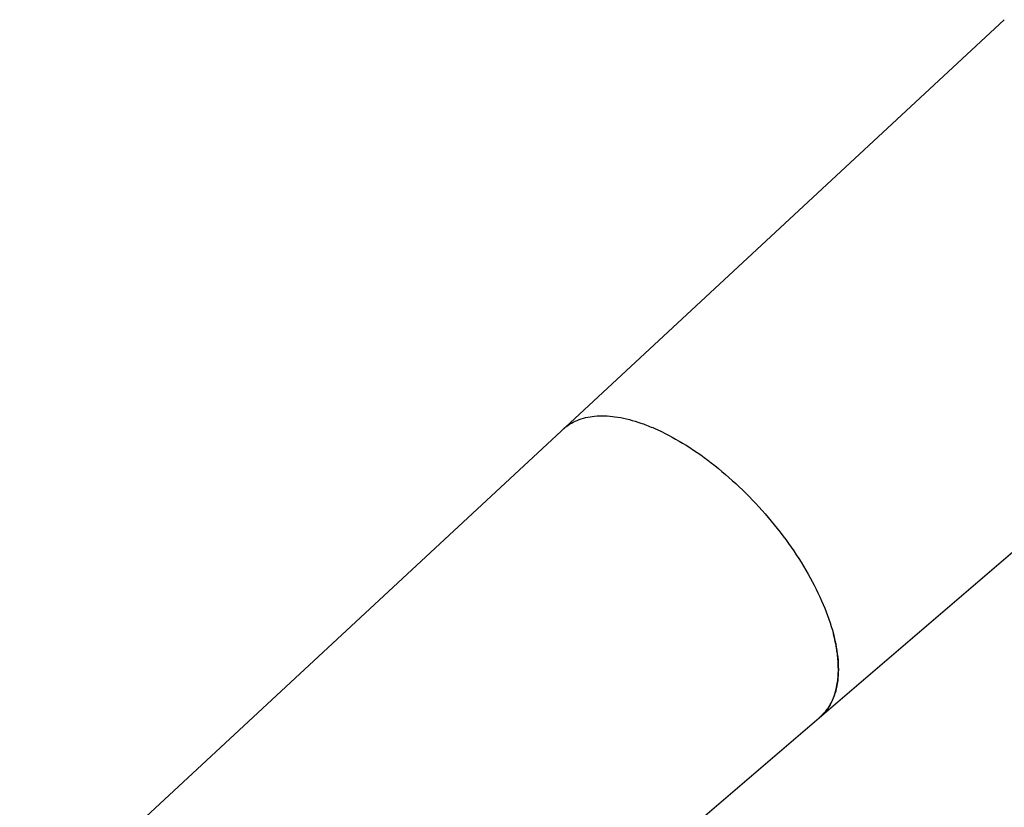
# Model space of a CAD drawing. Header units: inches. Extents: x 0 to 17, y 0 to 11.
# Tile 8 of 9: x 12.7 to 14.5, y 5.7 to 7.1. Entities that reach past the tile are written whole.
import ezdxf

# ---------------------------------------------------------------- set-up
doc = ezdxf.new("R2010")
doc.units = ezdxf.units.IN
doc.header["$LTSCALE"] = 0.935
doc.header["$MEASUREMENT"] = 0
doc.layers.add('1', color=7, linetype='CONTINUOUS')

msp = doc.modelspace()

# ---------------------------------------------------------------- linework, layer by layer
at = {"layer": '1', "color": 7, "linetype": 'Continuous'}
for p, q in [((12.7032, 5.4496), (14.4543, 7.0759)), ((13.125, 4.9769), (14.9396, 6.532)), ((14.1588, 5.9332), (14.1577, 5.9452))]:
    msp.add_line(p, q, dxfattribs=at)
msp.add_arc((14.0735, 5.8968), 0.0813, 310.6187, 320.003, dxfattribs=at)
for points, knots in [([(13.6696, 6.3471), (13.6732, 6.3504), (13.681, 6.3565), (13.6993, 6.366), (13.7269, 6.3722), (13.7639, 6.3705), (13.7893, 6.3643), (13.8026, 6.36)], [0, 0, 0, 0, 0.104603, 0.211488, 0.440444, 0.70123, 1, 1, 1, 1]), ([(13.8026, 6.36), (13.805, 6.3592), (13.8148, 6.3559), (13.8245, 6.352), (13.8317, 6.3489)], [0, 0, 0, 0, 0.242966, 1, 1, 1, 1]), ([(13.8317, 6.3489), (13.8491, 6.3413), (13.8841, 6.3228), (13.9346, 6.2877), (13.9837, 6.2453), (14.0298, 6.1973), (14.0709, 6.1453), (14.1057, 6.0913), (14.1327, 6.0374), (14.1456, 6.0008), (14.1503, 5.983)], [0, 0, 0, 0, 0.113756, 0.237826, 0.369041, 0.503689, 0.637831, 0.767565, 0.889283, 1, 1, 1, 1]), ([(14.1503, 5.983), (14.1544, 5.9676), (14.1587, 5.9448), (14.1595, 5.915), (14.1573, 5.8893), (14.1503, 5.8658), (14.1381, 5.8465), (14.1305, 5.8386), (14.1265, 5.8351)], [0, 0, 0, 0, 0.303708, 0.440194, 0.566731, 0.793507, 0.898102, 1, 1, 1, 1]), ([(14.1577, 5.9452), (14.1573, 5.9483), (14.1555, 5.961), (14.1528, 5.9736), (14.1503, 5.983)], [0, 0, 0, 0, 0.240186, 1, 1, 1, 1]), ([(14.159, 5.9108), (14.1591, 5.9126), (14.1593, 5.9201), (14.1591, 5.9276), (14.1588, 5.9332)], [0, 0, 0, 0, 0.242642, 1, 1, 1, 1]), ([(14.1578, 5.8982), (14.1579, 5.8992), (14.1585, 5.9034), (14.1588, 5.9076), (14.159, 5.9108)], [0, 0, 0, 0, 0.245544, 1, 1, 1, 1]), ([(14.1542, 5.8807), (14.1546, 5.8821), (14.1561, 5.8879), (14.1572, 5.8937), (14.1578, 5.8982)], [0, 0, 0, 0, 0.243666, 1, 1, 1, 1]), ([(14.1436, 5.8555), (14.1442, 5.8566), (14.1468, 5.861), (14.149, 5.8657), (14.1504, 5.8693)], [0, 0, 0, 0, 0.24577, 1, 1, 1, 1]), ([(14.1504, 5.8693), (14.1508, 5.8702), (14.1522, 5.8739), (14.1534, 5.8778), (14.1542, 5.8807)], [0, 0, 0, 0, 0.245961, 1, 1, 1, 1]), ([(14.1358, 5.8446), (14.1365, 5.8454), (14.1393, 5.8489), (14.1419, 5.8526), (14.1436, 5.8555)], [0, 0, 0, 0, 0.247718, 1, 1, 1, 1])]:
    msp.add_open_spline(points, degree=3, knots=knots, dxfattribs=at)

doc.saveas('drawing.dxf')
